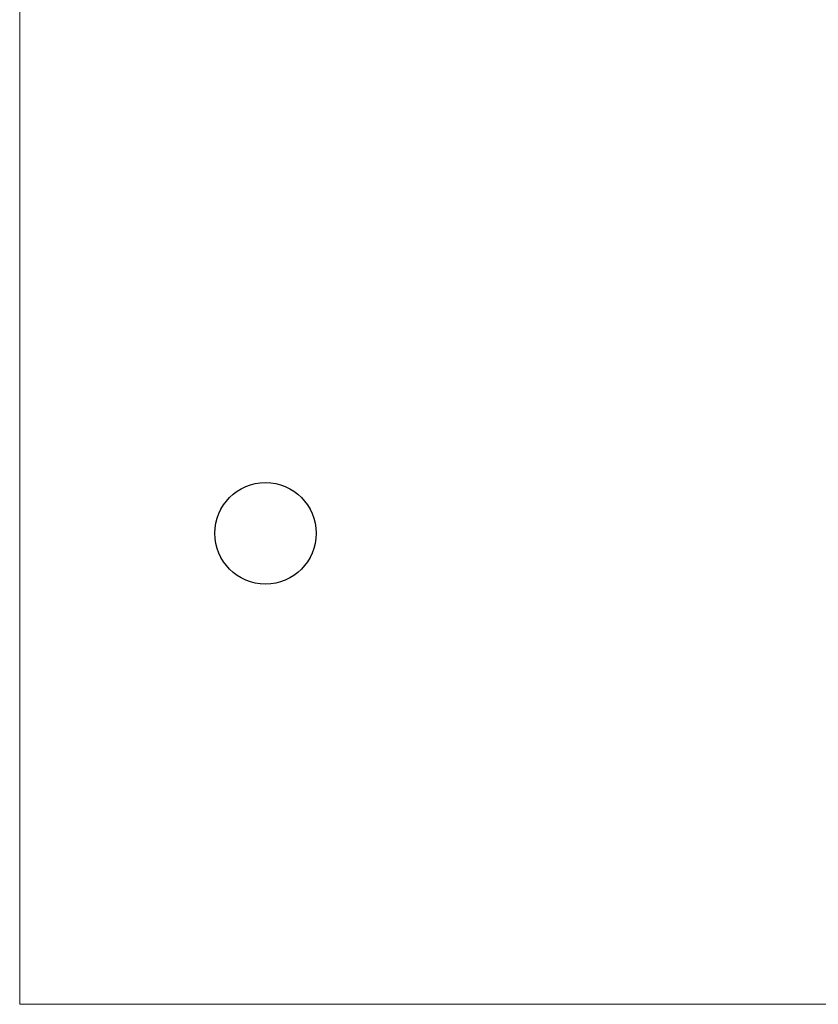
# Model space of a CAD drawing. Header units: millimetres. Extents: x -354 to 271, y -338 to 361.
# Tile 10 of 38: x -354 to -275, y -42 to 55. Entities that reach past the tile are written whole.
import ezdxf

# ---------------------------------------------------------------- set-up
doc = ezdxf.new("R2010")
doc.units = ezdxf.units.MM
doc.header["$MEASUREMENT"] = 0
doc.layers.add('Layer 1', color=7, linetype='Continuous')

msp = doc.modelspace()

# ---------------------------------------------------------------- linework, layer by layer
at = {"layer": 'Layer 1', "color": 175, "lineweight": 20}
for points, knots in [([(-353.5484, -42.3756), (-353.5484, -42.3756), (28.0572, -42.3756), (28.0572, -42.3756), (28.0572, -42.3756), (28.0572, -42.3756), (28.0572, 207.6244), (28.0572, 207.6244), (28.0572, 207.6244), (28.0572, 207.6244), (-353.5484, 207.6244), (-353.5484, 207.6244), (-353.5484, 207.6244), (-353.5484, 207.6244), (-353.5484, -42.3756), (-353.5484, -42.3756), (-353.5484, -42.3756), (-353.5484, -42.3756), (-353.5484, -42.3756), (-353.5484, -42.3756)], [0, 0, 0, 0, 0.1666667, 0.1666667, 0.1666667, 0.1666667, 0.3333333, 0.3333333, 0.3333333, 0.3333333, 0.5, 0.5, 0.5, 0.5, 0.6666667, 0.6666667, 0.6666667, 0.6666667, 1, 1, 1, 1]), ([(-329.3297, 9.0366), (-332.0911, 9.0366), (-334.3297, 6.798), (-334.3297, 4.0366), (-334.3297, 4.0366), (-334.3297, 1.2752), (-332.0911, -0.9634), (-329.3297, -0.9634), (-329.3297, -0.9634), (-326.5683, -0.9634), (-324.3297, 1.2752), (-324.3297, 4.0366), (-324.3297, 4.0366), (-324.3297, 6.798), (-326.5683, 9.0366), (-329.3297, 9.0366)], [0, 0, 0, 0, 0.2, 0.2, 0.2, 0.2, 0.4, 0.4, 0.4, 0.4, 0.6, 0.6, 0.6, 0.6, 1, 1, 1, 1]), ([(-329.3297, 9.0366), (-332.0911, 9.0366), (-334.3297, 6.798), (-334.3297, 4.0366), (-334.3297, 4.0366), (-334.3297, 1.2752), (-332.0911, -0.9634), (-329.3297, -0.9634), (-329.3297, -0.9634), (-326.5683, -0.9634), (-324.3297, 1.2752), (-324.3297, 4.0366), (-324.3297, 4.0366), (-324.3297, 6.798), (-326.5683, 9.0366), (-329.3297, 9.0366)], [0, 0, 0, 0, 0.2, 0.2, 0.2, 0.2, 0.4, 0.4, 0.4, 0.4, 0.6, 0.6, 0.6, 0.6, 1, 1, 1, 1]), ([(-329.3297, 9.0366), (-332.0911, 9.0366), (-334.3297, 6.798), (-334.3297, 4.0366), (-334.3297, 4.0366), (-334.3297, 1.2752), (-332.0911, -0.9634), (-329.3297, -0.9634), (-329.3297, -0.9634), (-326.5683, -0.9634), (-324.3297, 1.2752), (-324.3297, 4.0366), (-324.3297, 4.0366), (-324.3297, 6.798), (-326.5683, 9.0366), (-329.3297, 9.0366)], [0, 0, 0, 0, 0.2, 0.2, 0.2, 0.2, 0.4, 0.4, 0.4, 0.4, 0.6, 0.6, 0.6, 0.6, 1, 1, 1, 1]), ([(-329.3297, 9.0366), (-332.0911, 9.0366), (-334.3297, 6.798), (-334.3297, 4.0366), (-334.3297, 4.0366), (-334.3297, 1.2752), (-332.0911, -0.9634), (-329.3297, -0.9634), (-329.3297, -0.9634), (-326.5683, -0.9634), (-324.3297, 1.2752), (-324.3297, 4.0366), (-324.3297, 4.0366), (-324.3297, 6.798), (-326.5683, 9.0366), (-329.3297, 9.0366)], [0, 0, 0, 0, 0.2, 0.2, 0.2, 0.2, 0.4, 0.4, 0.4, 0.4, 0.6, 0.6, 0.6, 0.6, 1, 1, 1, 1]), ([(-329.3297, 9.0366), (-332.0911, 9.0366), (-334.3297, 6.798), (-334.3297, 4.0366), (-334.3297, 4.0366), (-334.3297, 1.2752), (-332.0911, -0.9634), (-329.3297, -0.9634), (-329.3297, -0.9634), (-326.5683, -0.9634), (-324.3297, 1.2752), (-324.3297, 4.0366), (-324.3297, 4.0366), (-324.3297, 6.798), (-326.5683, 9.0366), (-329.3297, 9.0366)], [0, 0, 0, 0, 0.2, 0.2, 0.2, 0.2, 0.4, 0.4, 0.4, 0.4, 0.6, 0.6, 0.6, 0.6, 1, 1, 1, 1]), ([(-329.3297, 9.0366), (-332.0911, 9.0366), (-334.3297, 6.798), (-334.3297, 4.0366), (-334.3297, 4.0366), (-334.3297, 1.2752), (-332.0911, -0.9634), (-329.3297, -0.9634), (-329.3297, -0.9634), (-326.5683, -0.9634), (-324.3297, 1.2752), (-324.3297, 4.0366), (-324.3297, 4.0366), (-324.3297, 6.798), (-326.5683, 9.0366), (-329.3297, 9.0366)], [0, 0, 0, 0, 0.2, 0.2, 0.2, 0.2, 0.4, 0.4, 0.4, 0.4, 0.6, 0.6, 0.6, 0.6, 1, 1, 1, 1]), ([(-329.3297, 9.0366), (-332.0911, 9.0366), (-334.3297, 6.798), (-334.3297, 4.0366), (-334.3297, 4.0366), (-334.3297, 1.2752), (-332.0911, -0.9634), (-329.3297, -0.9634), (-329.3297, -0.9634), (-326.5683, -0.9634), (-324.3297, 1.2752), (-324.3297, 4.0366), (-324.3297, 4.0366), (-324.3297, 6.798), (-326.5683, 9.0366), (-329.3297, 9.0366)], [0, 0, 0, 0, 0.2, 0.2, 0.2, 0.2, 0.4, 0.4, 0.4, 0.4, 0.6, 0.6, 0.6, 0.6, 1, 1, 1, 1]), ([(-329.3297, 9.0366), (-332.0911, 9.0366), (-334.3297, 6.798), (-334.3297, 4.0366), (-334.3297, 4.0366), (-334.3297, 1.2752), (-332.0911, -0.9634), (-329.3297, -0.9634), (-329.3297, -0.9634), (-326.5683, -0.9634), (-324.3297, 1.2751), (-324.3297, 4.0366), (-324.3297, 4.0366), (-324.3297, 6.798), (-326.5683, 9.0366), (-329.3297, 9.0366)], [0, 0, 0, 0, 0.2, 0.2, 0.2, 0.2, 0.4, 0.4, 0.4, 0.4, 0.6, 0.6, 0.6, 0.6, 1, 1, 1, 1]), ([(-329.3297, 9.0366), (-332.0911, 9.0366), (-334.3297, 6.798), (-334.3297, 4.0366), (-334.3297, 4.0366), (-334.3297, 1.2752), (-332.0911, -0.9634), (-329.3297, -0.9634), (-329.3297, -0.9634), (-326.5683, -0.9634), (-324.3297, 1.2751), (-324.3297, 4.0366), (-324.3297, 4.0366), (-324.3297, 6.798), (-326.5683, 9.0366), (-329.3297, 9.0366)], [0, 0, 0, 0, 0.2, 0.2, 0.2, 0.2, 0.4, 0.4, 0.4, 0.4, 0.6, 0.6, 0.6, 0.6, 1, 1, 1, 1]), ([(-329.3297, 9.0366), (-332.0911, 9.0366), (-334.3297, 6.798), (-334.3297, 4.0366), (-334.3297, 4.0366), (-334.3297, 1.2752), (-332.0911, -0.9634), (-329.3297, -0.9634), (-329.3297, -0.9634), (-326.5683, -0.9634), (-324.3297, 1.2751), (-324.3297, 4.0366), (-324.3297, 4.0366), (-324.3297, 6.798), (-326.5683, 9.0366), (-329.3297, 9.0366)], [0, 0, 0, 0, 0.2, 0.2, 0.2, 0.2, 0.4, 0.4, 0.4, 0.4, 0.6, 0.6, 0.6, 0.6, 1, 1, 1, 1]), ([(-329.3297, 9.0366), (-332.0911, 9.0366), (-334.3297, 6.798), (-334.3297, 4.0366), (-334.3297, 4.0366), (-334.3297, 1.2752), (-332.0911, -0.9634), (-329.3297, -0.9634), (-329.3297, -0.9634), (-326.5683, -0.9634), (-324.3297, 1.2751), (-324.3297, 4.0366), (-324.3297, 4.0366), (-324.3297, 6.798), (-326.5683, 9.0366), (-329.3297, 9.0366)], [0, 0, 0, 0, 0.2, 0.2, 0.2, 0.2, 0.4, 0.4, 0.4, 0.4, 0.6, 0.6, 0.6, 0.6, 1, 1, 1, 1]), ([(-329.3297, 9.0366), (-332.0911, 9.0366), (-334.3297, 6.798), (-334.3297, 4.0366), (-334.3297, 4.0366), (-334.3297, 1.2752), (-332.0911, -0.9634), (-329.3297, -0.9634), (-329.3297, -0.9634), (-326.5683, -0.9634), (-324.3297, 1.2751), (-324.3297, 4.0366), (-324.3297, 4.0366), (-324.3297, 6.798), (-326.5683, 9.0366), (-329.3297, 9.0366)], [0, 0, 0, 0, 0.2, 0.2, 0.2, 0.2, 0.4, 0.4, 0.4, 0.4, 0.6, 0.6, 0.6, 0.6, 1, 1, 1, 1]), ([(-329.3297, 9.0366), (-332.0911, 9.0366), (-334.3297, 6.798), (-334.3297, 4.0366), (-334.3297, 4.0366), (-334.3297, 1.2752), (-332.0911, -0.9634), (-329.3297, -0.9634), (-329.3297, -0.9634), (-326.5683, -0.9634), (-324.3297, 1.2751), (-324.3297, 4.0366), (-324.3297, 4.0366), (-324.3297, 6.798), (-326.5683, 9.0366), (-329.3297, 9.0366)], [0, 0, 0, 0, 0.2, 0.2, 0.2, 0.2, 0.4, 0.4, 0.4, 0.4, 0.6, 0.6, 0.6, 0.6, 1, 1, 1, 1]), ([(-329.3297, 9.0366), (-332.0911, 9.0366), (-334.3297, 6.798), (-334.3297, 4.0366), (-334.3297, 4.0366), (-334.3297, 1.2752), (-332.0911, -0.9634), (-329.3297, -0.9634), (-329.3297, -0.9634), (-326.5683, -0.9634), (-324.3297, 1.2751), (-324.3297, 4.0366), (-324.3297, 4.0366), (-324.3297, 6.798), (-326.5683, 9.0366), (-329.3297, 9.0366)], [0, 0, 0, 0, 0.2, 0.2, 0.2, 0.2, 0.4, 0.4, 0.4, 0.4, 0.6, 0.6, 0.6, 0.6, 1, 1, 1, 1]), ([(-329.3297, 9.0366), (-332.0911, 9.0366), (-334.3297, 6.798), (-334.3297, 4.0366), (-334.3297, 4.0366), (-334.3297, 1.2752), (-332.0911, -0.9634), (-329.3297, -0.9634), (-329.3297, -0.9634), (-326.5683, -0.9634), (-324.3297, 1.2751), (-324.3297, 4.0366), (-324.3297, 4.0366), (-324.3297, 6.798), (-326.5683, 9.0366), (-329.3297, 9.0366)], [0, 0, 0, 0, 0.2, 0.2, 0.2, 0.2, 0.4, 0.4, 0.4, 0.4, 0.6, 0.6, 0.6, 0.6, 1, 1, 1, 1]), ([(-329.3297, 9.0366), (-332.0911, 9.0366), (-334.3297, 6.798), (-334.3297, 4.0366), (-334.3297, 4.0366), (-334.3297, 1.2752), (-332.0911, -0.9634), (-329.3297, -0.9634), (-329.3297, -0.9634), (-326.5683, -0.9634), (-324.3297, 1.2751), (-324.3297, 4.0366), (-324.3297, 4.0366), (-324.3297, 6.798), (-326.5683, 9.0366), (-329.3297, 9.0366)], [0, 0, 0, 0, 0.2, 0.2, 0.2, 0.2, 0.4, 0.4, 0.4, 0.4, 0.6, 0.6, 0.6, 0.6, 1, 1, 1, 1]), ([(-329.3297, 9.0366), (-332.0911, 9.0366), (-334.3297, 6.798), (-334.3297, 4.0366), (-334.3297, 4.0366), (-334.3297, 1.2752), (-332.0911, -0.9634), (-329.3297, -0.9634), (-329.3297, -0.9634), (-326.5683, -0.9634), (-324.3297, 1.2751), (-324.3297, 4.0366), (-324.3297, 4.0366), (-324.3297, 6.798), (-326.5683, 9.0366), (-329.3297, 9.0366)], [0, 0, 0, 0, 0.2, 0.2, 0.2, 0.2, 0.4, 0.4, 0.4, 0.4, 0.6, 0.6, 0.6, 0.6, 1, 1, 1, 1]), ([(-329.3297, 9.0366), (-332.0911, 9.0366), (-334.3297, 6.798), (-334.3297, 4.0366), (-334.3297, 4.0366), (-334.3297, 1.2752), (-332.0911, -0.9634), (-329.3297, -0.9634), (-329.3297, -0.9634), (-326.5683, -0.9634), (-324.3297, 1.2751), (-324.3297, 4.0366), (-324.3297, 4.0366), (-324.3297, 6.798), (-326.5683, 9.0366), (-329.3297, 9.0366)], [0, 0, 0, 0, 0.2, 0.2, 0.2, 0.2, 0.4, 0.4, 0.4, 0.4, 0.6, 0.6, 0.6, 0.6, 1, 1, 1, 1]), ([(-329.3297, 9.0366), (-332.0911, 9.0366), (-334.3297, 6.798), (-334.3297, 4.0366), (-334.3297, 4.0366), (-334.3297, 1.2752), (-332.0911, -0.9634), (-329.3297, -0.9634), (-329.3297, -0.9634), (-326.5683, -0.9634), (-324.3297, 1.2751), (-324.3297, 4.0366), (-324.3297, 4.0366), (-324.3297, 6.798), (-326.5683, 9.0366), (-329.3297, 9.0366)], [0, 0, 0, 0, 0.2, 0.2, 0.2, 0.2, 0.4, 0.4, 0.4, 0.4, 0.6, 0.6, 0.6, 0.6, 1, 1, 1, 1]), ([(-329.3297, 9.0366), (-332.0911, 9.0366), (-334.3297, 6.798), (-334.3297, 4.0366), (-334.3297, 4.0366), (-334.3297, 1.2752), (-332.0911, -0.9634), (-329.3297, -0.9634), (-329.3297, -0.9634), (-326.5683, -0.9634), (-324.3297, 1.2751), (-324.3297, 4.0366), (-324.3297, 4.0366), (-324.3297, 6.798), (-326.5683, 9.0366), (-329.3297, 9.0366)], [0, 0, 0, 0, 0.2, 0.2, 0.2, 0.2, 0.4, 0.4, 0.4, 0.4, 0.6, 0.6, 0.6, 0.6, 1, 1, 1, 1]), ([(-329.3297, 9.0366), (-332.0911, 9.0366), (-334.3297, 6.798), (-334.3297, 4.0366), (-334.3297, 4.0366), (-334.3297, 1.2752), (-332.0911, -0.9634), (-329.3297, -0.9634), (-329.3297, -0.9634), (-326.5683, -0.9634), (-324.3297, 1.2751), (-324.3297, 4.0366), (-324.3297, 4.0366), (-324.3297, 6.798), (-326.5683, 9.0366), (-329.3297, 9.0366)], [0, 0, 0, 0, 0.2, 0.2, 0.2, 0.2, 0.4, 0.4, 0.4, 0.4, 0.6, 0.6, 0.6, 0.6, 1, 1, 1, 1])]:
    msp.add_open_spline(points, degree=3, knots=knots, dxfattribs=at)
at = {"layer": 'Layer 1', "color": 7}
for points, knots in [([(-329.3297, 9.0366), (-332.0911, 9.0366), (-334.3297, 6.798), (-334.3297, 4.0366), (-334.3297, 4.0366), (-334.3297, 1.2752), (-332.0911, -0.9634), (-329.3297, -0.9634), (-329.3297, -0.9634), (-326.5683, -0.9634), (-324.3297, 1.2752), (-324.3297, 4.0366), (-324.3297, 4.0366), (-324.3297, 6.798), (-326.5683, 9.0366), (-329.3297, 9.0366)], [0, 0, 0, 0, 0.2, 0.2, 0.2, 0.2, 0.4, 0.4, 0.4, 0.4, 0.6, 0.6, 0.6, 0.6, 1, 1, 1, 1]), ([(-329.3297, 9.0366), (-332.0911, 9.0366), (-334.3297, 6.798), (-334.3297, 4.0366), (-334.3297, 4.0366), (-334.3297, 1.2752), (-332.0911, -0.9634), (-329.3297, -0.9634), (-329.3297, -0.9634), (-326.5683, -0.9634), (-324.3297, 1.2752), (-324.3297, 4.0366), (-324.3297, 4.0366), (-324.3297, 6.798), (-326.5683, 9.0366), (-329.3297, 9.0366)], [0, 0, 0, 0, 0.2, 0.2, 0.2, 0.2, 0.4, 0.4, 0.4, 0.4, 0.6, 0.6, 0.6, 0.6, 1, 1, 1, 1]), ([(-329.3297, 9.0366), (-332.0911, 9.0366), (-334.3297, 6.798), (-334.3297, 4.0366), (-334.3297, 4.0366), (-334.3297, 1.2752), (-332.0911, -0.9634), (-329.3297, -0.9634), (-329.3297, -0.9634), (-326.5683, -0.9634), (-324.3297, 1.2752), (-324.3297, 4.0366), (-324.3297, 4.0366), (-324.3297, 6.798), (-326.5683, 9.0366), (-329.3297, 9.0366)], [0, 0, 0, 0, 0.2, 0.2, 0.2, 0.2, 0.4, 0.4, 0.4, 0.4, 0.6, 0.6, 0.6, 0.6, 1, 1, 1, 1]), ([(-329.3297, 9.0366), (-332.0911, 9.0366), (-334.3297, 6.798), (-334.3297, 4.0366), (-334.3297, 4.0366), (-334.3297, 1.2752), (-332.0911, -0.9634), (-329.3297, -0.9634), (-329.3297, -0.9634), (-326.5683, -0.9634), (-324.3297, 1.2752), (-324.3297, 4.0366), (-324.3297, 4.0366), (-324.3297, 6.798), (-326.5683, 9.0366), (-329.3297, 9.0366)], [0, 0, 0, 0, 0.2, 0.2, 0.2, 0.2, 0.4, 0.4, 0.4, 0.4, 0.6, 0.6, 0.6, 0.6, 1, 1, 1, 1]), ([(-329.3297, 9.0366), (-332.0911, 9.0366), (-334.3297, 6.798), (-334.3297, 4.0366), (-334.3297, 4.0366), (-334.3297, 1.2752), (-332.0911, -0.9634), (-329.3297, -0.9634), (-329.3297, -0.9634), (-326.5683, -0.9634), (-324.3297, 1.2752), (-324.3297, 4.0366), (-324.3297, 4.0366), (-324.3297, 6.798), (-326.5683, 9.0366), (-329.3297, 9.0366)], [0, 0, 0, 0, 0.2, 0.2, 0.2, 0.2, 0.4, 0.4, 0.4, 0.4, 0.6, 0.6, 0.6, 0.6, 1, 1, 1, 1]), ([(-329.3297, 9.0366), (-332.0911, 9.0366), (-334.3297, 6.798), (-334.3297, 4.0366), (-334.3297, 4.0366), (-334.3297, 1.2752), (-332.0911, -0.9634), (-329.3297, -0.9634), (-329.3297, -0.9634), (-326.5683, -0.9634), (-324.3297, 1.2752), (-324.3297, 4.0366), (-324.3297, 4.0366), (-324.3297, 6.798), (-326.5683, 9.0366), (-329.3297, 9.0366)], [0, 0, 0, 0, 0.2, 0.2, 0.2, 0.2, 0.4, 0.4, 0.4, 0.4, 0.6, 0.6, 0.6, 0.6, 1, 1, 1, 1]), ([(-329.3297, 9.0366), (-332.0911, 9.0366), (-334.3297, 6.798), (-334.3297, 4.0366), (-334.3297, 4.0366), (-334.3297, 1.2752), (-332.0911, -0.9634), (-329.3297, -0.9634), (-329.3297, -0.9634), (-326.5683, -0.9634), (-324.3297, 1.2752), (-324.3297, 4.0366), (-324.3297, 4.0366), (-324.3297, 6.798), (-326.5683, 9.0366), (-329.3297, 9.0366)], [0, 0, 0, 0, 0.2, 0.2, 0.2, 0.2, 0.4, 0.4, 0.4, 0.4, 0.6, 0.6, 0.6, 0.6, 1, 1, 1, 1]), ([(-329.3297, 9.0366), (-332.0911, 9.0366), (-334.3297, 6.798), (-334.3297, 4.0366), (-334.3297, 4.0366), (-334.3297, 1.2752), (-332.0911, -0.9634), (-329.3297, -0.9634), (-329.3297, -0.9634), (-326.5683, -0.9634), (-324.3297, 1.2751), (-324.3297, 4.0366), (-324.3297, 4.0366), (-324.3297, 6.798), (-326.5683, 9.0366), (-329.3297, 9.0366)], [0, 0, 0, 0, 0.2, 0.2, 0.2, 0.2, 0.4, 0.4, 0.4, 0.4, 0.6, 0.6, 0.6, 0.6, 1, 1, 1, 1]), ([(-329.3297, 9.0366), (-332.0911, 9.0366), (-334.3297, 6.798), (-334.3297, 4.0366), (-334.3297, 4.0366), (-334.3297, 1.2752), (-332.0911, -0.9634), (-329.3297, -0.9634), (-329.3297, -0.9634), (-326.5683, -0.9634), (-324.3297, 1.2751), (-324.3297, 4.0366), (-324.3297, 4.0366), (-324.3297, 6.798), (-326.5683, 9.0366), (-329.3297, 9.0366)], [0, 0, 0, 0, 0.2, 0.2, 0.2, 0.2, 0.4, 0.4, 0.4, 0.4, 0.6, 0.6, 0.6, 0.6, 1, 1, 1, 1]), ([(-329.3297, 9.0366), (-332.0911, 9.0366), (-334.3297, 6.798), (-334.3297, 4.0366), (-334.3297, 4.0366), (-334.3297, 1.2752), (-332.0911, -0.9634), (-329.3297, -0.9634), (-329.3297, -0.9634), (-326.5683, -0.9634), (-324.3297, 1.2751), (-324.3297, 4.0366), (-324.3297, 4.0366), (-324.3297, 6.798), (-326.5683, 9.0366), (-329.3297, 9.0366)], [0, 0, 0, 0, 0.2, 0.2, 0.2, 0.2, 0.4, 0.4, 0.4, 0.4, 0.6, 0.6, 0.6, 0.6, 1, 1, 1, 1]), ([(-329.3297, 9.0366), (-332.0911, 9.0366), (-334.3297, 6.798), (-334.3297, 4.0366), (-334.3297, 4.0366), (-334.3297, 1.2752), (-332.0911, -0.9634), (-329.3297, -0.9634), (-329.3297, -0.9634), (-326.5683, -0.9634), (-324.3297, 1.2751), (-324.3297, 4.0366), (-324.3297, 4.0366), (-324.3297, 6.798), (-326.5683, 9.0366), (-329.3297, 9.0366)], [0, 0, 0, 0, 0.2, 0.2, 0.2, 0.2, 0.4, 0.4, 0.4, 0.4, 0.6, 0.6, 0.6, 0.6, 1, 1, 1, 1]), ([(-329.3297, 9.0366), (-332.0911, 9.0366), (-334.3297, 6.798), (-334.3297, 4.0366), (-334.3297, 4.0366), (-334.3297, 1.2752), (-332.0911, -0.9634), (-329.3297, -0.9634), (-329.3297, -0.9634), (-326.5683, -0.9634), (-324.3297, 1.2751), (-324.3297, 4.0366), (-324.3297, 4.0366), (-324.3297, 6.798), (-326.5683, 9.0366), (-329.3297, 9.0366)], [0, 0, 0, 0, 0.2, 0.2, 0.2, 0.2, 0.4, 0.4, 0.4, 0.4, 0.6, 0.6, 0.6, 0.6, 1, 1, 1, 1]), ([(-329.3297, 9.0366), (-332.0911, 9.0366), (-334.3297, 6.798), (-334.3297, 4.0366), (-334.3297, 4.0366), (-334.3297, 1.2752), (-332.0911, -0.9634), (-329.3297, -0.9634), (-329.3297, -0.9634), (-326.5683, -0.9634), (-324.3297, 1.2751), (-324.3297, 4.0366), (-324.3297, 4.0366), (-324.3297, 6.798), (-326.5683, 9.0366), (-329.3297, 9.0366)], [0, 0, 0, 0, 0.2, 0.2, 0.2, 0.2, 0.4, 0.4, 0.4, 0.4, 0.6, 0.6, 0.6, 0.6, 1, 1, 1, 1]), ([(-329.3297, 9.0366), (-332.0911, 9.0366), (-334.3297, 6.798), (-334.3297, 4.0366), (-334.3297, 4.0366), (-334.3297, 1.2752), (-332.0911, -0.9634), (-329.3297, -0.9634), (-329.3297, -0.9634), (-326.5683, -0.9634), (-324.3297, 1.2751), (-324.3297, 4.0366), (-324.3297, 4.0366), (-324.3297, 6.798), (-326.5683, 9.0366), (-329.3297, 9.0366)], [0, 0, 0, 0, 0.2, 0.2, 0.2, 0.2, 0.4, 0.4, 0.4, 0.4, 0.6, 0.6, 0.6, 0.6, 1, 1, 1, 1]), ([(-329.3297, 9.0366), (-332.0911, 9.0366), (-334.3297, 6.798), (-334.3297, 4.0366), (-334.3297, 4.0366), (-334.3297, 1.2752), (-332.0911, -0.9634), (-329.3297, -0.9634), (-329.3297, -0.9634), (-326.5683, -0.9634), (-324.3297, 1.2751), (-324.3297, 4.0366), (-324.3297, 4.0366), (-324.3297, 6.798), (-326.5683, 9.0366), (-329.3297, 9.0366)], [0, 0, 0, 0, 0.2, 0.2, 0.2, 0.2, 0.4, 0.4, 0.4, 0.4, 0.6, 0.6, 0.6, 0.6, 1, 1, 1, 1]), ([(-329.3297, 9.0366), (-332.0911, 9.0366), (-334.3297, 6.798), (-334.3297, 4.0366), (-334.3297, 4.0366), (-334.3297, 1.2752), (-332.0911, -0.9634), (-329.3297, -0.9634), (-329.3297, -0.9634), (-326.5683, -0.9634), (-324.3297, 1.2751), (-324.3297, 4.0366), (-324.3297, 4.0366), (-324.3297, 6.798), (-326.5683, 9.0366), (-329.3297, 9.0366)], [0, 0, 0, 0, 0.2, 0.2, 0.2, 0.2, 0.4, 0.4, 0.4, 0.4, 0.6, 0.6, 0.6, 0.6, 1, 1, 1, 1]), ([(-329.3297, 9.0366), (-332.0911, 9.0366), (-334.3297, 6.798), (-334.3297, 4.0366), (-334.3297, 4.0366), (-334.3297, 1.2752), (-332.0911, -0.9634), (-329.3297, -0.9634), (-329.3297, -0.9634), (-326.5683, -0.9634), (-324.3297, 1.2751), (-324.3297, 4.0366), (-324.3297, 4.0366), (-324.3297, 6.798), (-326.5683, 9.0366), (-329.3297, 9.0366)], [0, 0, 0, 0, 0.2, 0.2, 0.2, 0.2, 0.4, 0.4, 0.4, 0.4, 0.6, 0.6, 0.6, 0.6, 1, 1, 1, 1]), ([(-329.3297, 9.0366), (-332.0911, 9.0366), (-334.3297, 6.798), (-334.3297, 4.0366), (-334.3297, 4.0366), (-334.3297, 1.2752), (-332.0911, -0.9634), (-329.3297, -0.9634), (-329.3297, -0.9634), (-326.5683, -0.9634), (-324.3297, 1.2751), (-324.3297, 4.0366), (-324.3297, 4.0366), (-324.3297, 6.798), (-326.5683, 9.0366), (-329.3297, 9.0366)], [0, 0, 0, 0, 0.2, 0.2, 0.2, 0.2, 0.4, 0.4, 0.4, 0.4, 0.6, 0.6, 0.6, 0.6, 1, 1, 1, 1]), ([(-329.3297, 9.0366), (-332.0911, 9.0366), (-334.3297, 6.798), (-334.3297, 4.0366), (-334.3297, 4.0366), (-334.3297, 1.2752), (-332.0911, -0.9634), (-329.3297, -0.9634), (-329.3297, -0.9634), (-326.5683, -0.9634), (-324.3297, 1.2751), (-324.3297, 4.0366), (-324.3297, 4.0366), (-324.3297, 6.798), (-326.5683, 9.0366), (-329.3297, 9.0366)], [0, 0, 0, 0, 0.2, 0.2, 0.2, 0.2, 0.4, 0.4, 0.4, 0.4, 0.6, 0.6, 0.6, 0.6, 1, 1, 1, 1]), ([(-329.3297, 9.0366), (-332.0911, 9.0366), (-334.3297, 6.798), (-334.3297, 4.0366), (-334.3297, 4.0366), (-334.3297, 1.2752), (-332.0911, -0.9634), (-329.3297, -0.9634), (-329.3297, -0.9634), (-326.5683, -0.9634), (-324.3297, 1.2751), (-324.3297, 4.0366), (-324.3297, 4.0366), (-324.3297, 6.798), (-326.5683, 9.0366), (-329.3297, 9.0366)], [0, 0, 0, 0, 0.2, 0.2, 0.2, 0.2, 0.4, 0.4, 0.4, 0.4, 0.6, 0.6, 0.6, 0.6, 1, 1, 1, 1]), ([(-329.3297, 9.0366), (-332.0911, 9.0366), (-334.3297, 6.798), (-334.3297, 4.0366), (-334.3297, 4.0366), (-334.3297, 1.2752), (-332.0911, -0.9634), (-329.3297, -0.9634), (-329.3297, -0.9634), (-326.5683, -0.9634), (-324.3297, 1.2751), (-324.3297, 4.0366), (-324.3297, 4.0366), (-324.3297, 6.798), (-326.5683, 9.0366), (-329.3297, 9.0366)], [0, 0, 0, 0, 0.2, 0.2, 0.2, 0.2, 0.4, 0.4, 0.4, 0.4, 0.6, 0.6, 0.6, 0.6, 1, 1, 1, 1]), ([(-329.3297, 9.0366), (-329.3297, 9.0366), (-329.3297, 9.0366), (-329.3297, 9.0366), (-329.3297, 9.0366), (-329.3297, 9.0366), (-329.3297, 9.0366), (-329.3297, 9.0366)], [0, 0, 0, 0, 0.3333333, 0.3333333, 0.3333333, 0.3333333, 1, 1, 1, 1]), ([(-329.3297, 9.0366), (-329.3297, 9.0366), (-329.3297, 9.0366), (-329.3297, 9.0366), (-329.3297, 9.0366), (-329.3297, 9.0366), (-329.3297, 9.0366), (-329.3297, 9.0366)], [0, 0, 0, 0, 0.3333333, 0.3333333, 0.3333333, 0.3333333, 1, 1, 1, 1]), ([(-334.3297, 4.0366), (-334.3297, 4.0366), (-334.3297, 4.0366), (-334.3297, 4.0366), (-334.3297, 4.0366), (-334.3297, 4.0366), (-334.3297, 4.0366), (-334.3297, 4.0366)], [0, 0, 0, 0, 0.3333333, 0.3333333, 0.3333333, 0.3333333, 1, 1, 1, 1]), ([(-324.3297, 4.0366), (-324.3297, 4.0366), (-324.3297, 4.0366), (-324.3297, 4.0366), (-324.3297, 4.0366), (-324.3297, 4.0366), (-324.3297, 4.0366), (-324.3297, 4.0366)], [0, 0, 0, 0, 0.3333333, 0.3333333, 0.3333333, 0.3333333, 1, 1, 1, 1]), ([(-329.3297, -0.9634), (-329.3297, -0.9634), (-329.3297, -0.9634), (-329.3297, -0.9634), (-329.3297, -0.9634), (-329.3297, -0.9634), (-329.3297, -0.9634), (-329.3297, -0.9634)], [0, 0, 0, 0, 0.3333333, 0.3333333, 0.3333333, 0.3333333, 1, 1, 1, 1])]:
    msp.add_open_spline(points, degree=3, knots=knots, dxfattribs=at)
at = {"layer": 'Layer 1', "color": 175, "lineweight": 20}
for points in [[(-329.3297, 9.0366), (-329.3297, 9.0366), (-329.3297, 9.0366), (-329.3297, 9.0366)], [(-329.3297, 9.0366), (-329.3297, 9.0366), (-329.3297, 9.0366), (-329.3297, 9.0366)], [(-334.3297, 4.0366), (-334.3297, 4.0366), (-334.3297, 4.0366), (-334.3297, 4.0366)], [(-324.3297, 4.0366), (-324.3297, 4.0366), (-324.3297, 4.0366), (-324.3297, 4.0366)], [(-329.3297, -0.9634), (-329.3297, -0.9634), (-329.3297, -0.9634), (-329.3297, -0.9634)]]:
    msp.add_open_spline(points, degree=3, dxfattribs=at)

doc.saveas('drawing.dxf')
